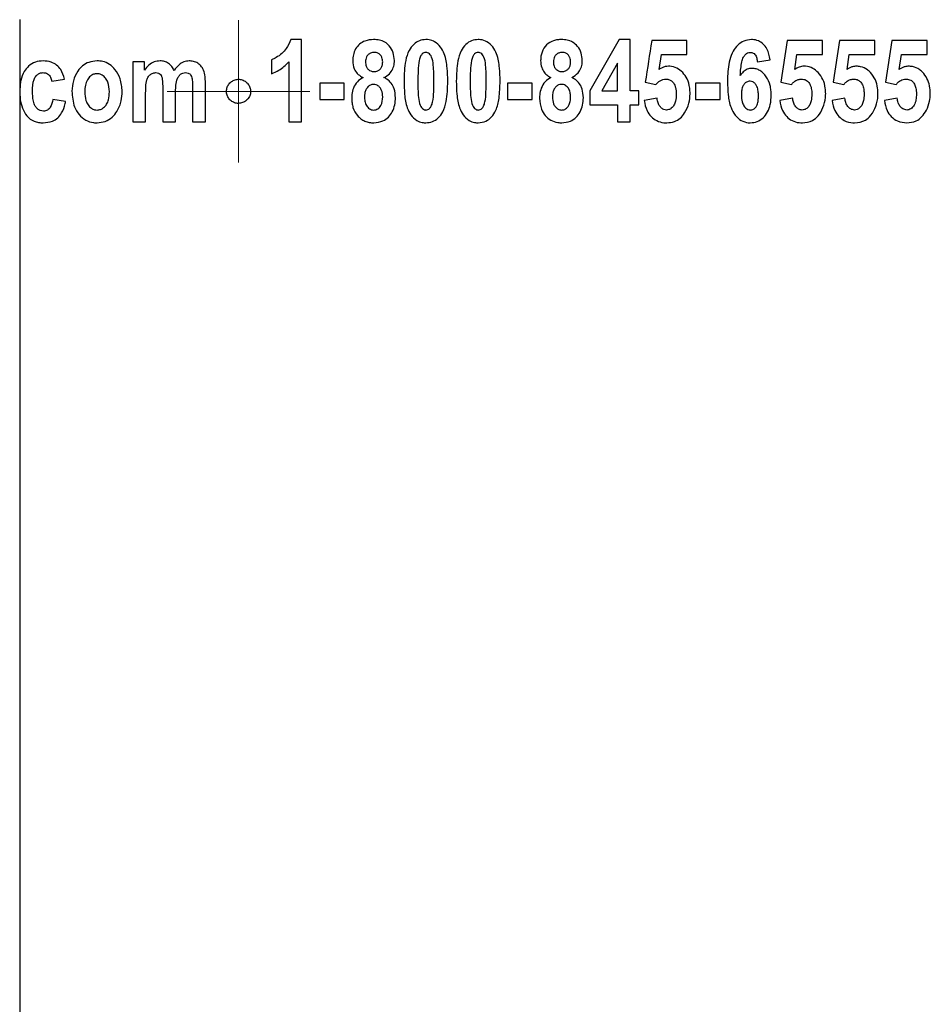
# Model space of a CAD drawing. Header units: millimetres. Extents: x 51 to 2966, y 67 to 3970.
# Tile 8 of 85: x 651 to 690, y 1627 to 1669. Entities that reach past the tile are written whole.
import ezdxf

# ---------------------------------------------------------------- set-up
doc = ezdxf.new("R2010")
doc.units = ezdxf.units.MM

# ---------------------------------------------------------------- blocks, each defined once
blk = doc.blocks.new('SW_CENTERMARKSYMBOL_0')
at = {"color": 0, "linetype": 'Continuous', "lineweight": 18}
for p, q in [((0, 2.5), (0, 3.008)), ((0, 0), (0, 2.5)), ((-2.5, 0), (-3.008, 0)), ((0, 0), (-2.5, 0)), ((0, 0), (0, -2.5)), ((0, 0), (2.5, 0)), ((2.5, 0), (3.008, 0)), ((0, -2.5), (0, -3.008))]:
    blk.add_line(p, q, dxfattribs=at)

msp = doc.modelspace()

# ---------------------------------------------------------------- linework, layer by layer
at = {"color": 7, "linetype": 'Continuous', "lineweight": 25}
for p, q in [((651.303, 1666.183), (651.303, 1668.903)), ((663.168, 1668.051), (662.724, 1668.051)), ((663.168, 1664.584), (663.168, 1668.051)), ((676.567, 1668.051), (675.326, 1665.888)), ((677.037, 1668.051), (676.567, 1668.051)), ((677.037, 1665.89), (677.037, 1668.051)), ((679.424, 1668.006), (677.938, 1668.006)), ((679.424, 1667.421), (679.424, 1668.006)), ((683.657, 1668.006), (683.386, 1666.25)), ((685.143, 1668.006), (683.657, 1668.006)), ((685.143, 1667.421), (685.143, 1668.006)), ((685.863, 1668.006), (685.593, 1666.25)), ((687.349, 1668.006), (685.863, 1668.006)), ((687.349, 1667.421), (687.349, 1668.006)), ((688.069, 1668.006), (687.799, 1666.25)), ((689.555, 1668.006), (688.069, 1668.006)), ((689.555, 1667.421), (689.555, 1668.006)), ((656.549, 1667.105), (656.054, 1667.105)), ((656.054, 1667.105), (656.054, 1664.584)), ((656.549, 1666.761), (656.549, 1667.105)), ((661.908, 1667.196), (661.908, 1666.61)), ((662.628, 1667.105), (662.628, 1664.584)), ((678.252, 1666.795), (678.348, 1667.421)), ((678.348, 1667.421), (679.424, 1667.421)), ((682.396, 1667.105), (682.936, 1667.196)), ((683.97, 1666.795), (684.067, 1667.421)), ((684.067, 1667.421), (685.143, 1667.421)), ((686.177, 1666.795), (686.273, 1667.421)), ((686.273, 1667.421), (687.349, 1667.421)), ((688.383, 1666.795), (688.48, 1667.421)), ((688.48, 1667.421), (689.555, 1667.421)), ((676.497, 1667.054), (675.841, 1665.89)), ((676.497, 1665.89), (676.497, 1667.054)), ((652.632, 1666.295), (653.172, 1666.385)), ((651.303, 1666.183), (651.281, 1665.838)), ((651.303, 1665.528), (651.303, 1666.183)), ((657.315, 1665.968), (657.315, 1664.584)), ((658.575, 1666.028), (658.575, 1664.584)), ((659.116, 1664.584), (659.116, 1666.189)), ((664.97, 1666.205), (663.934, 1666.205)), ((663.934, 1666.205), (663.934, 1665.529)), ((664.97, 1665.529), (664.97, 1666.205)), ((671.859, 1666.205), (671.859, 1665.529)), ((672.895, 1666.205), (671.859, 1666.205)), ((672.895, 1665.529), (672.895, 1666.205)), ((675.326, 1665.888), (675.326, 1665.304)), ((675.841, 1665.89), (676.497, 1665.89)), ((677.398, 1665.89), (677.037, 1665.89)), ((677.398, 1665.304), (677.398, 1665.89)), ((677.668, 1666.25), (678.117, 1666.16)), ((679.784, 1666.205), (679.784, 1665.529)), ((680.82, 1665.529), (680.82, 1666.205)), ((683.386, 1666.25), (683.835, 1666.16)), ((685.593, 1666.25), (686.042, 1666.16)), ((687.799, 1666.25), (688.248, 1666.16)), ((651.281, 1665.838), (651.303, 1665.528)), ((651.303, 1567.09), (651.303, 1665.528)), ((653.217, 1665.439), (652.677, 1665.529)), ((656.594, 1664.584), (656.594, 1665.811)), ((657.855, 1664.584), (657.855, 1665.797)), ((663.934, 1665.529), (664.97, 1665.529)), ((671.859, 1665.529), (672.895, 1665.529)), ((678.163, 1665.575), (677.623, 1665.484)), ((679.784, 1665.529), (680.82, 1665.529)), ((683.882, 1665.575), (683.341, 1665.484)), ((686.088, 1665.575), (685.548, 1665.484)), ((688.295, 1665.575), (687.754, 1665.484)), ((675.326, 1665.304), (676.497, 1665.304)), ((676.497, 1665.304), (676.497, 1664.584)), ((677.037, 1665.304), (677.398, 1665.304)), ((677.037, 1664.584), (677.037, 1665.304)), ((656.054, 1664.584), (656.594, 1664.584)), ((657.315, 1664.584), (657.855, 1664.584)), ((658.575, 1664.584), (659.116, 1664.584)), ((662.628, 1664.584), (663.168, 1664.584)), ((676.497, 1664.584), (677.037, 1664.584))]:
    msp.add_line(p, q, dxfattribs=at)
for points, knots in [([(662.724, 1668.051), (662.666, 1667.921), (662.528, 1667.614), (662.208, 1667.339), (661.972, 1667.226), (661.908, 1667.196)], [0, 0, 0, 0, 0.347794, 0.822511, 1, 1, 1, 1]), ([(666.21, 1668.051), (666.085, 1668.042), (665.874, 1668.025), (665.609, 1667.868), (665.436, 1667.662), (665.343, 1667.414), (665.334, 1667.243), (665.33, 1667.162)], [0, 0, 0, 0, 0.268767, 0.455634, 0.64271, 0.829265, 1, 1, 1, 1]), ([(667.086, 1667.166), (667.076, 1667.279), (667.057, 1667.505), (666.899, 1667.776), (666.691, 1667.953), (666.458, 1668.039), (666.294, 1668.047), (666.21, 1668.051)], [0, 0, 0, 0, 0.234703, 0.471369, 0.644086, 0.816499, 1, 1, 1, 1]), ([(668.413, 1668.051), (668.32, 1668.042), (668.134, 1668.025), (667.881, 1667.853), (667.666, 1667.565), (667.51, 1667.029), (667.499, 1666.59), (667.491, 1666.301)], [0, 0, 0, 0, 0.13003, 0.261398, 0.409666, 0.611773, 1, 1, 1, 1]), ([(669.337, 1666.294), (669.333, 1666.479), (669.324, 1666.867), (669.242, 1667.369), (669.043, 1667.749), (668.816, 1667.958), (668.588, 1668.043), (668.46, 1668.049), (668.413, 1668.051)], [0, 0, 0, 0, 0.247052, 0.518387, 0.668626, 0.819529, 0.934685, 1, 1, 1, 1]), ([(670.619, 1668.051), (670.525, 1668.042), (670.336, 1668.024), (670.081, 1667.848), (669.867, 1667.554), (669.716, 1667.02), (669.705, 1666.584), (669.698, 1666.301)], [0, 0, 0, 0, 0.1332857, 0.2679684, 0.4166237, 0.620475, 1, 1, 1, 1]), ([(671.544, 1666.294), (671.54, 1666.479), (671.531, 1666.868), (671.448, 1667.37), (671.249, 1667.75), (671.01, 1667.97), (670.779, 1668.045), (670.651, 1668.05), (670.619, 1668.051)], [0, 0, 0, 0, 0.245877, 0.516348, 0.666895, 0.818046, 0.955543, 1, 1, 1, 1]), ([(674.135, 1668.051), (674.079, 1668.05), (674.023, 1668.048), (673.912, 1668.032), (673.857, 1668.02), (673.695, 1667.965), (673.593, 1667.906), (673.423, 1667.742), (673.354, 1667.638), (673.293, 1667.467), (673.278, 1667.406), (673.259, 1667.285), (673.256, 1667.223), (673.255, 1667.162)], [0, 0, 0, 0, 0.125, 0.125, 0.25, 0.25, 0.5, 0.5, 0.75, 0.75, 0.875, 0.875, 1, 1, 1, 1]), ([(675.011, 1667.166), (675.002, 1667.274), (674.984, 1667.491), (674.832, 1667.767), (674.619, 1667.954), (674.377, 1668.04), (674.215, 1668.047), (674.135, 1668.051)], [0, 0, 0, 0, 0.218083, 0.437595, 0.638688, 0.822092, 1, 1, 1, 1]), ([(682.149, 1668.051), (682.039, 1668.04), (681.832, 1668.02), (681.56, 1667.829), (681.349, 1667.557), (681.175, 1667.073), (681.138, 1666.628), (681.135, 1666.317), (681.135, 1666.275)], [0, 0, 0, 0, 0.162713, 0.30811, 0.453003, 0.613684, 0.94785, 1, 1, 1, 1]), ([(682.936, 1667.196), (682.904, 1667.357), (682.853, 1667.613), (682.651, 1667.876), (682.435, 1668.014), (682.259, 1668.048), (682.161, 1668.051), (682.149, 1668.051)], [0, 0, 0, 0, 0.346732, 0.54836, 0.749679, 0.968637, 1, 1, 1, 1]), ([(666.235, 1667.511), (666.183, 1667.506), (666.091, 1667.497), (665.981, 1667.421), (665.91, 1667.327), (665.875, 1667.218), (665.872, 1667.145), (665.87, 1667.109)], [0, 0, 0, 0, 0.262315, 0.453823, 0.645561, 0.828087, 1, 1, 1, 1]), ([(666.591, 1667.109), (666.586, 1667.17), (666.579, 1667.272), (666.508, 1667.394), (666.42, 1667.469), (666.324, 1667.507), (666.261, 1667.51), (666.235, 1667.511)], [0, 0, 0, 0, 0.296214, 0.488768, 0.68143, 0.870625, 1, 1, 1, 1]), ([(668.414, 1667.511), (668.387, 1667.508), (668.331, 1667.501), (668.25, 1667.442), (668.176, 1667.333), (668.103, 1667.092), (668.082, 1666.735), (668.078, 1666.441), (668.077, 1666.294)], [0, 0, 0, 0, 0.063089, 0.126856, 0.219765, 0.353017, 0.67445, 1, 1, 1, 1]), ([(668.752, 1666.294), (668.751, 1666.408), (668.75, 1666.636), (668.73, 1666.977), (668.696, 1667.247), (668.605, 1667.41), (668.535, 1667.481), (668.465, 1667.508), (668.427, 1667.51), (668.414, 1667.511)], [0, 0, 0, 0, 0.249858, 0.499823, 0.751337, 0.831934, 0.913141, 0.970665, 1, 1, 1, 1]), ([(670.621, 1667.511), (670.593, 1667.508), (670.537, 1667.501), (670.455, 1667.44), (670.38, 1667.329), (670.309, 1667.087), (670.288, 1666.733), (670.285, 1666.441), (670.283, 1666.294)], [0, 0, 0, 0, 0.064796, 0.130297, 0.224972, 0.357971, 0.676949, 1, 1, 1, 1]), ([(670.958, 1666.294), (670.958, 1666.408), (670.956, 1666.636), (670.937, 1666.977), (670.902, 1667.247), (670.811, 1667.411), (670.74, 1667.482), (670.67, 1667.508), (670.633, 1667.51), (670.621, 1667.511)], [0, 0, 0, 0, 0.249202, 0.498491, 0.749377, 0.830901, 0.913035, 0.97214, 1, 1, 1, 1]), ([(674.16, 1667.511), (674.111, 1667.506), (674.023, 1667.499), (673.913, 1667.427), (673.839, 1667.334), (673.8, 1667.222), (673.797, 1667.146), (673.795, 1667.109)], [0, 0, 0, 0, 0.25489, 0.449395, 0.644278, 0.823775, 1, 1, 1, 1]), ([(674.516, 1667.109), (674.511, 1667.171), (674.504, 1667.272), (674.434, 1667.393), (674.346, 1667.468), (674.251, 1667.506), (674.187, 1667.509), (674.16, 1667.511)], [0, 0, 0, 0, 0.287968, 0.4776, 0.667044, 0.860828, 1, 1, 1, 1]), ([(681.675, 1666.541), (681.681, 1666.638), (681.693, 1666.831), (681.732, 1667.09), (681.795, 1667.298), (681.886, 1667.422), (681.983, 1667.493), (682.056, 1667.51), (682.094, 1667.511), (682.099, 1667.511)], [0, 0, 0, 0, 0.241395, 0.483162, 0.65455, 0.781873, 0.883946, 0.985979, 1, 1, 1, 1]), ([(682.099, 1667.511), (682.141, 1667.506), (682.212, 1667.499), (682.293, 1667.43), (682.354, 1667.33), (682.384, 1667.216), (682.393, 1667.132), (682.396, 1667.105)], [0, 0, 0, 0, 0.249861, 0.416331, 0.582026, 0.865722, 1, 1, 1, 1]), ([(652.266, 1667.151), (652.155, 1667.141), (651.933, 1667.123), (651.656, 1666.948), (651.438, 1666.68), (651.341, 1666.411), (651.311, 1666.23), (651.303, 1666.183)], [0, 0, 0, 0, 0.219321, 0.440953, 0.631759, 0.905294, 1, 1, 1, 1]), ([(653.172, 1666.385), (653.13, 1666.523), (653.062, 1666.745), (652.849, 1666.988), (652.587, 1667.128), (652.383, 1667.142), (652.266, 1667.151)], [0, 0, 0, 0, 0.330497, 0.530644, 0.731233, 1, 1, 1, 1]), ([(654.544, 1667.151), (654.426, 1667.139), (654.207, 1667.119), (653.924, 1666.955), (653.689, 1666.69), (653.519, 1666.321), (653.497, 1666.025), (653.487, 1665.88)], [0, 0, 0, 0, 0.191827, 0.355112, 0.518263, 0.764343, 1, 1, 1, 1]), ([(655.604, 1665.859), (655.588, 1666.042), (655.558, 1666.375), (655.343, 1666.767), (655.084, 1667.02), (654.81, 1667.136), (654.625, 1667.146), (654.544, 1667.151)], [0, 0, 0, 0, 0.292886, 0.534236, 0.701864, 0.870011, 1, 1, 1, 1]), ([(657.202, 1667.151), (657.117, 1667.142), (656.945, 1667.124), (656.714, 1666.978), (656.605, 1666.835), (656.549, 1666.761)], [0, 0, 0, 0, 0.323871, 0.649537, 1, 1, 1, 1]), ([(657.793, 1666.749), (657.765, 1666.806), (657.735, 1666.862), (657.659, 1666.962), (657.613, 1667.008), (657.51, 1667.081), (657.451, 1667.109), (657.33, 1667.143), (657.266, 1667.148), (657.202, 1667.151)], [0, 0, 0, 0, 0.25, 0.25, 0.5, 0.5, 0.75, 0.75, 1, 1, 1, 1]), ([(658.431, 1667.151), (658.353, 1667.142), (658.198, 1667.125), (657.971, 1666.979), (657.858, 1666.833), (657.793, 1666.749)], [0, 0, 0, 0, 0.297626, 0.596494, 1, 1, 1, 1]), ([(659.116, 1666.189), (659.113, 1666.316), (659.109, 1666.529), (659.031, 1666.806), (658.893, 1666.993), (658.715, 1667.109), (658.552, 1667.147), (658.459, 1667.15), (658.431, 1667.151)], [0, 0, 0, 0, 0.283339, 0.471277, 0.631146, 0.791483, 0.938655, 1, 1, 1, 1]), ([(661.908, 1666.61), (662.01, 1666.656), (662.194, 1666.738), (662.434, 1666.911), (662.563, 1667.04), (662.628, 1667.105)], [0, 0, 0, 0, 0.381544, 0.687737, 1, 1, 1, 1]), ([(665.33, 1667.162), (665.34, 1667.043), (665.357, 1666.844), (665.513, 1666.612), (665.655, 1666.504), (665.743, 1666.459), (665.763, 1666.448)], [0, 0, 0, 0, 0.393511, 0.658149, 0.921867, 1, 1, 1, 1]), ([(665.87, 1667.109), (665.874, 1667.048), (665.88, 1666.947), (665.948, 1666.823), (666.035, 1666.746), (666.133, 1666.705), (666.2, 1666.702), (666.228, 1666.7)], [0, 0, 0, 0, 0.293074, 0.481056, 0.669094, 0.860757, 1, 1, 1, 1]), ([(666.228, 1666.7), (666.28, 1666.705), (666.372, 1666.714), (666.482, 1666.79), (666.557, 1666.892), (666.587, 1667.006), (666.59, 1667.081), (666.591, 1667.109)], [0, 0, 0, 0, 0.260597, 0.449535, 0.638717, 0.865928, 1, 1, 1, 1]), ([(666.647, 1666.448), (666.728, 1666.497), (666.878, 1666.587), (667.025, 1666.806), (667.081, 1667.004), (667.085, 1667.126), (667.086, 1667.166)], [0, 0, 0, 0, 0.321233, 0.593511, 0.866089, 1, 1, 1, 1]), ([(673.255, 1667.162), (673.262, 1667.062), (673.275, 1666.886), (673.395, 1666.666), (673.537, 1666.529), (673.644, 1666.472), (673.688, 1666.448)], [0, 0, 0, 0, 0.324487, 0.573543, 0.82186, 1, 1, 1, 1]), ([(673.795, 1667.109), (673.799, 1667.047), (673.806, 1666.946), (673.872, 1666.823), (673.958, 1666.747), (674.056, 1666.705), (674.123, 1666.702), (674.153, 1666.7)], [0, 0, 0, 0, 0.285094, 0.469641, 0.653962, 0.84909, 1, 1, 1, 1]), ([(674.153, 1666.7), (674.202, 1666.705), (674.29, 1666.713), (674.401, 1666.785), (674.478, 1666.885), (674.512, 1667.001), (674.515, 1667.077), (674.516, 1667.109)], [0, 0, 0, 0, 0.253039, 0.447265, 0.642102, 0.85237, 1, 1, 1, 1]), ([(674.572, 1666.448), (674.665, 1666.506), (674.822, 1666.603), (674.964, 1666.839), (675.007, 1667.026), (675.01, 1667.136), (675.011, 1667.166)], [0, 0, 0, 0, 0.378846, 0.639494, 0.900296, 1, 1, 1, 1]), ([(678.646, 1666.925), (678.599, 1666.922), (678.508, 1666.916), (678.374, 1666.869), (678.293, 1666.819), (678.252, 1666.795)], [0, 0, 0, 0, 0.338945, 0.66461, 1, 1, 1, 1]), ([(679.247, 1666.659), (679.169, 1666.729), (679.008, 1666.872), (678.784, 1666.922), (678.663, 1666.925), (678.646, 1666.925)], [0, 0, 0, 0, 0.449078, 0.9231, 1, 1, 1, 1]), ([(682.169, 1666.835), (682.102, 1666.829), (681.969, 1666.816), (681.797, 1666.701), (681.714, 1666.591), (681.675, 1666.541)], [0, 0, 0, 0, 0.351977, 0.703082, 1, 1, 1, 1]), ([(682.981, 1665.705), (682.98, 1665.775), (682.978, 1665.845), (682.962, 1665.983), (682.95, 1666.051), (682.9, 1666.253), (682.845, 1666.377), (682.733, 1666.536), (682.692, 1666.585), (682.603, 1666.672), (682.555, 1666.711), (682.452, 1666.772), (682.398, 1666.796), (682.285, 1666.829), (682.227, 1666.833), (682.169, 1666.835)], [0, 0, 0, 0, 0.125, 0.125, 0.25, 0.25, 0.5, 0.5, 0.625, 0.625, 0.75, 0.75, 0.875, 0.875, 1, 1, 1, 1]), ([(684.364, 1666.925), (684.33, 1666.924), (684.296, 1666.922), (684.229, 1666.911), (684.195, 1666.902), (684.096, 1666.868), (684.032, 1666.833), (683.97, 1666.795)], [0, 0, 0, 0, 0.25, 0.25, 0.5, 0.5, 1, 1, 1, 1]), ([(684.966, 1666.659), (684.892, 1666.725), (684.733, 1666.869), (684.512, 1666.922), (684.385, 1666.925), (684.364, 1666.925)], [0, 0, 0, 0, 0.416423, 0.906858, 1, 1, 1, 1]), ([(686.571, 1666.925), (686.517, 1666.921), (686.423, 1666.914), (686.291, 1666.864), (686.215, 1666.818), (686.177, 1666.795)], [0, 0, 0, 0, 0.3923, 0.693105, 1, 1, 1, 1]), ([(687.172, 1666.659), (687.13, 1666.7), (687.004, 1666.822), (686.793, 1666.912), (686.629, 1666.922), (686.571, 1666.925)], [0, 0, 0, 0, 0.246509, 0.7301711, 1, 1, 1, 1]), ([(688.777, 1666.925), (688.725, 1666.921), (688.632, 1666.914), (688.5, 1666.865), (688.422, 1666.818), (688.383, 1666.795)], [0, 0, 0, 0, 0.38243, 0.688222, 1, 1, 1, 1]), ([(689.379, 1666.659), (689.335, 1666.702), (689.203, 1666.827), (688.992, 1666.914), (688.831, 1666.922), (688.777, 1666.925)], [0, 0, 0, 0, 0.25249, 0.752652, 1, 1, 1, 1]), ([(651.821, 1665.881), (651.824, 1666.05), (651.829, 1666.274), (651.957, 1666.512), (652.065, 1666.61), (652.173, 1666.651), (652.241, 1666.654), (652.264, 1666.655)], [0, 0, 0, 0, 0.497851, 0.662019, 0.796289, 0.931368, 1, 1, 1, 1]), ([(652.264, 1666.655), (652.314, 1666.651), (652.399, 1666.645), (652.503, 1666.581), (652.581, 1666.482), (652.616, 1666.38), (652.629, 1666.31), (652.632, 1666.295)], [0, 0, 0, 0, 0.262484, 0.443466, 0.624239, 0.916846, 1, 1, 1, 1]), ([(654.543, 1666.61), (654.493, 1666.605), (654.393, 1666.596), (654.248, 1666.503), (654.119, 1666.349), (654.038, 1666.114), (654.031, 1665.939), (654.028, 1665.845)], [0, 0, 0, 0, 0.14489, 0.290478, 0.488765, 0.724946, 1, 1, 1, 1]), ([(655.063, 1665.85), (655.056, 1665.988), (655.045, 1666.192), (654.914, 1666.427), (654.785, 1666.547), (654.652, 1666.604), (654.575, 1666.608), (654.543, 1666.61)], [0, 0, 0, 0, 0.399217, 0.586658, 0.774511, 0.90766, 1, 1, 1, 1]), ([(656.594, 1665.811), (656.595, 1665.9), (656.598, 1666.081), (656.621, 1666.314), (656.702, 1666.492), (656.806, 1666.595), (656.92, 1666.649), (656.992, 1666.653), (657.021, 1666.655)], [0, 0, 0, 0, 0.252275, 0.513118, 0.653258, 0.794452, 0.918476, 1, 1, 1, 1]), ([(657.021, 1666.655), (657.061, 1666.652), (657.126, 1666.648), (657.203, 1666.601), (657.245, 1666.55), (657.261, 1666.513), (657.268, 1666.498)], [0, 0, 0, 0, 0.379703, 0.611132, 0.842946, 1, 1, 1, 1]), ([(657.268, 1666.498), (657.279, 1666.455), (657.3, 1666.368), (657.312, 1666.19), (657.314, 1666.056), (657.315, 1665.968)], [0, 0, 0, 0, 0.251529, 0.501937, 1, 1, 1, 1]), ([(657.855, 1665.797), (657.857, 1665.886), (657.86, 1666.066), (657.89, 1666.301), (657.961, 1666.483), (658.056, 1666.586), (658.164, 1666.646), (658.238, 1666.652), (658.276, 1666.655)], [0, 0, 0, 0, 0.251232, 0.506431, 0.661174, 0.790885, 0.894565, 1, 1, 1, 1]), ([(658.276, 1666.655), (658.313, 1666.653), (658.377, 1666.648), (658.454, 1666.602), (658.512, 1666.534), (658.553, 1666.408), (658.572, 1666.234), (658.574, 1666.097), (658.575, 1666.028)], [0, 0, 0, 0, 0.141881, 0.239939, 0.337881, 0.477175, 0.736253, 1, 1, 1, 1]), ([(661.02, 1665.867), (661.014, 1665.924), (661.003, 1666.037), (660.917, 1666.188), (660.79, 1666.304), (660.629, 1666.372), (660.454, 1666.382), (660.284, 1666.333), (660.142, 1666.23), (660.043, 1666.086), (659.997, 1665.919), (660.008, 1665.748), (660.075, 1665.59), (660.19, 1665.462), (660.342, 1665.378), (660.515, 1665.349), (660.688, 1665.38), (660.841, 1665.468), (660.955, 1665.6), (661.012, 1665.742), (661.018, 1665.833), (661.02, 1665.867)], [0, 0, 0, 0, 0.052958, 0.1059, 0.159391, 0.213715, 0.26857, 0.323407, 0.377713, 0.431254, 0.484143, 0.53674, 0.589486, 0.642749, 0.696711, 0.751286, 0.806136, 0.860759, 0.914711, 0.967839, 1, 1, 1, 1]), ([(665.763, 1666.448), (665.678, 1666.394), (665.506, 1666.286), (665.35, 1666.022), (665.291, 1665.777), (665.286, 1665.632), (665.285, 1665.579)], [0, 0, 0, 0, 0.291119, 0.58474, 0.849215, 1, 1, 1, 1]), ([(667.131, 1665.6), (667.122, 1665.729), (667.108, 1665.947), (666.964, 1666.218), (666.801, 1666.367), (666.687, 1666.427), (666.647, 1666.448)], [0, 0, 0, 0, 0.366062, 0.616633, 0.867321, 1, 1, 1, 1]), ([(667.491, 1666.301), (667.495, 1666.115), (667.503, 1665.734), (667.582, 1665.24), (667.77, 1664.857), (667.997, 1664.64), (668.23, 1664.548), (668.363, 1664.542), (668.416, 1664.539)], [0, 0, 0, 0, 0.247587, 0.50659, 0.659748, 0.81357, 0.926935, 1, 1, 1, 1]), ([(668.077, 1666.294), (668.077, 1666.18), (668.078, 1665.952), (668.099, 1665.613), (668.133, 1665.343), (668.225, 1665.181), (668.294, 1665.11), (668.364, 1665.082), (668.401, 1665.08), (668.414, 1665.079)], [0, 0, 0, 0, 0.249745, 0.499608, 0.751055, 0.831952, 0.913798, 0.968898, 1, 1, 1, 1]), ([(668.414, 1665.079), (668.442, 1665.082), (668.498, 1665.089), (668.579, 1665.147), (668.653, 1665.256), (668.726, 1665.496), (668.746, 1665.853), (668.75, 1666.146), (668.752, 1666.294)], [0, 0, 0, 0, 0.063643, 0.127859, 0.219042, 0.353656, 0.674689, 1, 1, 1, 1]), ([(668.416, 1664.539), (668.509, 1664.548), (668.696, 1664.566), (668.95, 1664.739), (669.164, 1665.028), (669.319, 1665.565), (669.33, 1666.005), (669.337, 1666.294)], [0, 0, 0, 0, 0.13055, 0.262416, 0.411108, 0.613179, 1, 1, 1, 1]), ([(669.698, 1666.301), (669.702, 1666.115), (669.71, 1665.735), (669.789, 1665.24), (669.976, 1664.858), (670.203, 1664.64), (670.436, 1664.548), (670.57, 1664.542), (670.622, 1664.539)], [0, 0, 0, 0, 0.246397, 0.503912, 0.656943, 0.810566, 0.926191, 1, 1, 1, 1]), ([(670.283, 1666.294), (670.284, 1666.18), (670.285, 1665.952), (670.306, 1665.613), (670.34, 1665.343), (670.432, 1665.18), (670.501, 1665.109), (670.571, 1665.082), (670.608, 1665.08), (670.621, 1665.079)], [0, 0, 0, 0, 0.2491, 0.498303, 0.749131, 0.830924, 0.913676, 0.970253, 1, 1, 1, 1]), ([(670.621, 1665.079), (670.649, 1665.082), (670.705, 1665.089), (670.787, 1665.149), (670.861, 1665.259), (670.932, 1665.499), (670.953, 1665.854), (670.957, 1666.146), (670.958, 1666.294)], [0, 0, 0, 0, 0.0652836, 0.1311462, 0.2230956, 0.3567331, 0.6762155, 1, 1, 1, 1]), ([(670.622, 1664.539), (670.734, 1664.552), (670.941, 1664.576), (671.2, 1664.785), (671.411, 1665.113), (671.527, 1665.64), (671.538, 1666.054), (671.544, 1666.294)], [0, 0, 0, 0, 0.157163, 0.29226, 0.445503, 0.679126, 1, 1, 1, 1]), ([(673.688, 1666.448), (673.602, 1666.394), (673.429, 1666.285), (673.272, 1666.015), (673.215, 1665.77), (673.211, 1665.628), (673.21, 1665.579)], [0, 0, 0, 0, 0.299636, 0.602434, 0.86066, 1, 1, 1, 1]), ([(675.056, 1665.6), (675.048, 1665.724), (675.034, 1665.935), (674.902, 1666.198), (674.742, 1666.357), (674.622, 1666.422), (674.572, 1666.448)], [0, 0, 0, 0, 0.342888, 0.585392, 0.827956, 1, 1, 1, 1]), ([(678.117, 1666.16), (678.172, 1666.217), (678.26, 1666.306), (678.413, 1666.374), (678.499, 1666.381), (678.544, 1666.385)], [0, 0, 0, 0, 0.458437, 0.721079, 1, 1, 1, 1]), ([(678.544, 1666.385), (678.593, 1666.38), (678.688, 1666.371), (678.809, 1666.289), (678.899, 1666.172), (678.964, 1665.989), (678.97, 1665.844), (678.974, 1665.752)], [0, 0, 0, 0, 0.18686, 0.356015, 0.524728, 0.698364, 1, 1, 1, 1]), ([(679.559, 1665.765), (679.556, 1665.846), (679.547, 1666.062), (679.458, 1666.387), (679.314, 1666.573), (679.247, 1666.659)], [0, 0, 0, 0, 0.244334, 0.651356, 1, 1, 1, 1]), ([(681.135, 1666.275), (681.139, 1666.09), (681.149, 1665.72), (681.244, 1665.226), (681.448, 1664.852), (681.703, 1664.618), (681.937, 1664.544), (682.067, 1664.54), (682.094, 1664.539)], [0, 0, 0, 0, 0.235929, 0.473367, 0.636883, 0.800502, 0.957934, 1, 1, 1, 1]), ([(682.078, 1666.295), (682.032, 1666.289), (681.942, 1666.276), (681.836, 1666.18), (681.758, 1666.044), (681.725, 1665.886), (681.722, 1665.774), (681.72, 1665.726)], [0, 0, 0, 0, 0.210055, 0.403508, 0.575158, 0.820745, 1, 1, 1, 1]), ([(682.441, 1665.67), (682.439, 1665.738), (682.435, 1665.875), (682.394, 1666.057), (682.311, 1666.19), (682.212, 1666.273), (682.128, 1666.292), (682.084, 1666.295), (682.078, 1666.295)], [0, 0, 0, 0, 0.237818, 0.477204, 0.645784, 0.814521, 0.977197, 1, 1, 1, 1]), ([(683.835, 1666.16), (683.867, 1666.194), (683.949, 1666.283), (684.097, 1666.37), (684.213, 1666.381), (684.262, 1666.385)], [0, 0, 0, 0, 0.260925, 0.68634, 1, 1, 1, 1]), ([(684.262, 1666.385), (684.321, 1666.378), (684.434, 1666.365), (684.569, 1666.251), (684.658, 1666.084), (684.688, 1665.911), (684.691, 1665.795), (684.692, 1665.752)], [0, 0, 0, 0, 0.230067, 0.446406, 0.630165, 0.863736, 1, 1, 1, 1]), ([(685.278, 1665.765), (685.274, 1665.846), (685.266, 1666.054), (685.178, 1666.382), (685.037, 1666.566), (684.966, 1666.659)], [0, 0, 0, 0, 0.240048, 0.615191, 1, 1, 1, 1]), ([(686.042, 1666.16), (686.074, 1666.195), (686.158, 1666.286), (686.307, 1666.371), (686.422, 1666.381), (686.469, 1666.385)], [0, 0, 0, 0, 0.264114, 0.697293, 1, 1, 1, 1]), ([(686.469, 1666.385), (686.53, 1666.378), (686.637, 1666.365), (686.768, 1666.256), (686.857, 1666.105), (686.894, 1665.927), (686.897, 1665.805), (686.899, 1665.752)], [0, 0, 0, 0, 0.246489, 0.433009, 0.620419, 0.834403, 1, 1, 1, 1]), ([(687.484, 1665.765), (687.481, 1665.846), (687.473, 1666.05), (687.385, 1666.38), (687.246, 1666.563), (687.172, 1666.659)], [0, 0, 0, 0, 0.237805, 0.598238, 1, 1, 1, 1]), ([(688.248, 1666.16), (688.281, 1666.195), (688.369, 1666.29), (688.518, 1666.372), (688.631, 1666.381), (688.675, 1666.385)], [0, 0, 0, 0, 0.268074, 0.711802, 1, 1, 1, 1]), ([(688.675, 1666.385), (688.74, 1666.377), (688.85, 1666.363), (688.983, 1666.247), (689.068, 1666.091), (689.101, 1665.915), (689.104, 1665.799), (689.105, 1665.752)], [0, 0, 0, 0, 0.266584, 0.45545, 0.645573, 0.857511, 1, 1, 1, 1]), ([(689.69, 1665.765), (689.687, 1665.846), (689.68, 1666.046), (689.596, 1666.352), (689.472, 1666.553), (689.392, 1666.645), (689.379, 1666.659)], [0, 0, 0, 0, 0.23487, 0.578724, 0.931979, 1, 1, 1, 1]), ([(652.278, 1665.034), (652.233, 1665.038), (652.143, 1665.046), (652.021, 1665.123), (651.914, 1665.258), (651.83, 1665.519), (651.825, 1665.737), (651.821, 1665.881)], [0, 0, 0, 0, 0.123518, 0.248306, 0.391416, 0.597883, 1, 1, 1, 1]), ([(653.487, 1665.88), (653.502, 1665.65), (653.524, 1665.295), (653.768, 1664.879), (654.048, 1664.641), (654.33, 1664.547), (654.496, 1664.541), (654.547, 1664.539)], [0, 0, 0, 0, 0.355101, 0.54699, 0.739291, 0.920218, 1, 1, 1, 1]), ([(654.028, 1665.845), (654.033, 1665.72), (654.042, 1665.528), (654.154, 1665.29), (654.285, 1665.157), (654.426, 1665.088), (654.512, 1665.082), (654.55, 1665.079)], [0, 0, 0, 0, 0.357794, 0.553769, 0.750703, 0.889929, 1, 1, 1, 1]), ([(654.547, 1664.539), (654.662, 1664.551), (654.893, 1664.574), (655.186, 1664.76), (655.425, 1665.06), (655.58, 1665.436), (655.596, 1665.728), (655.604, 1665.859)], [0, 0, 0, 0, 0.182794, 0.367042, 0.534988, 0.791358, 1, 1, 1, 1]), ([(654.55, 1665.079), (654.6, 1665.084), (654.698, 1665.093), (654.84, 1665.183), (654.958, 1665.322), (655.049, 1665.554), (655.058, 1665.734), (655.063, 1665.85)], [0, 0, 0, 0, 0.142756, 0.28621, 0.475766, 0.665906, 1, 1, 1, 1]), ([(666.206, 1666.16), (666.16, 1666.155), (666.069, 1666.144), (665.955, 1666.052), (665.873, 1665.929), (665.83, 1665.786), (665.827, 1665.689), (665.825, 1665.643)], [0, 0, 0, 0, 0.197635, 0.38908, 0.59823, 0.810897, 1, 1, 1, 1]), ([(666.591, 1665.639), (666.585, 1665.73), (666.575, 1665.871), (666.479, 1666.034), (666.377, 1666.122), (666.279, 1666.156), (666.225, 1666.159), (666.206, 1666.16)], [0, 0, 0, 0, 0.367716, 0.568, 0.768751, 0.92237, 1, 1, 1, 1]), ([(674.132, 1666.16), (674.088, 1666.155), (674.005, 1666.147), (673.899, 1666.07), (673.818, 1665.965), (673.759, 1665.82), (673.753, 1665.707), (673.75, 1665.643)], [0, 0, 0, 0, 0.192882, 0.368501, 0.542961, 0.744581, 1, 1, 1, 1]), ([(674.516, 1665.639), (674.514, 1665.702), (674.51, 1665.764), (674.482, 1665.885), (674.458, 1665.944), (674.39, 1666.044), (674.347, 1666.086), (674.271, 1666.131), (674.245, 1666.143), (674.189, 1666.157), (674.16, 1666.158), (674.132, 1666.16)], [0, 0, 0, 0, 0.25, 0.25, 0.5, 0.5, 0.75, 0.75, 0.875, 0.875, 1, 1, 1, 1]), ([(651.303, 1665.528), (651.322, 1665.402), (651.353, 1665.28), (651.447, 1665.045), (651.507, 1664.93), (651.668, 1664.733), (651.772, 1664.654), (651.951, 1664.582), (652.013, 1664.565), (652.139, 1664.543), (652.204, 1664.54), (652.268, 1664.539)], [0, 0, 0, 0, 0.25, 0.25, 0.5, 0.5, 0.75, 0.75, 0.875, 0.875, 1, 1, 1, 1]), ([(652.268, 1664.539), (652.402, 1664.55), (652.626, 1664.569), (652.893, 1664.739), (653.091, 1664.991), (653.177, 1665.242), (653.211, 1665.41), (653.217, 1665.439)], [0, 0, 0, 0, 0.276795, 0.459559, 0.641935, 0.937073, 1, 1, 1, 1]), ([(652.677, 1665.529), (652.657, 1665.414), (652.635, 1665.296), (652.542, 1665.145), (652.498, 1665.102), (652.421, 1665.061), (652.393, 1665.05), (652.336, 1665.037), (652.307, 1665.036), (652.278, 1665.034)], [0, 0, 0, 0, 0.5, 0.5, 0.75, 0.75, 0.875, 0.875, 1, 1, 1, 1]), ([(665.285, 1665.579), (665.286, 1665.512), (665.289, 1665.445), (665.307, 1665.315), (665.32, 1665.25), (665.378, 1665.06), (665.443, 1664.942), (665.574, 1664.793), (665.622, 1664.748), (665.727, 1664.671), (665.784, 1664.638), (665.902, 1664.586), (665.964, 1664.568), (666.091, 1664.544), (666.156, 1664.54), (666.221, 1664.539)], [0, 0, 0, 0, 0.125, 0.125, 0.25, 0.25, 0.5, 0.5, 0.625, 0.625, 0.75, 0.75, 0.875, 0.875, 1, 1, 1, 1]), ([(665.825, 1665.643), (665.827, 1665.579), (665.83, 1665.515), (665.855, 1665.39), (665.876, 1665.328), (665.941, 1665.218), (665.984, 1665.169), (666.062, 1665.116), (666.091, 1665.101), (666.15, 1665.084), (666.182, 1665.081), (666.213, 1665.079)], [0, 0, 0, 0, 0.25, 0.25, 0.5, 0.5, 0.75, 0.75, 0.875, 0.875, 1, 1, 1, 1]), ([(666.213, 1665.079), (666.244, 1665.081), (666.275, 1665.083), (666.333, 1665.1), (666.362, 1665.114), (666.44, 1665.164), (666.484, 1665.212), (666.576, 1665.38), (666.59, 1665.511), (666.591, 1665.639)], [0, 0, 0, 0, 0.125, 0.125, 0.25, 0.25, 0.5, 0.5, 1, 1, 1, 1]), ([(666.221, 1664.539), (666.352, 1664.554), (666.576, 1664.58), (666.843, 1664.77), (667.013, 1665.008), (667.115, 1665.294), (667.126, 1665.498), (667.131, 1665.6)], [0, 0, 0, 0, 0.2562097, 0.4353972, 0.6144085, 0.8083957, 1, 1, 1, 1]), ([(673.21, 1665.579), (673.223, 1665.418), (673.244, 1665.149), (673.44, 1664.835), (673.679, 1664.636), (673.929, 1664.548), (674.089, 1664.541), (674.146, 1664.539)], [0, 0, 0, 0, 0.289705, 0.484569, 0.678974, 0.885761, 1, 1, 1, 1]), ([(673.75, 1665.643), (673.757, 1665.538), (673.767, 1665.378), (673.874, 1665.203), (673.99, 1665.099), (674.088, 1665.086), (674.139, 1665.079)], [0, 0, 0, 0, 0.393969, 0.592886, 0.792037, 1, 1, 1, 1]), ([(674.139, 1665.079), (674.168, 1665.081), (674.198, 1665.083), (674.255, 1665.098), (674.283, 1665.111), (674.36, 1665.16), (674.404, 1665.207), (674.468, 1665.318), (674.487, 1665.38), (674.512, 1665.509), (674.515, 1665.574), (674.516, 1665.639)], [0, 0, 0, 0, 0.125, 0.125, 0.25, 0.25, 0.5, 0.5, 0.75, 0.75, 1, 1, 1, 1]), ([(674.146, 1664.539), (674.269, 1664.552), (674.485, 1664.575), (674.755, 1664.755), (674.932, 1664.995), (675.039, 1665.287), (675.05, 1665.494), (675.056, 1665.6)], [0, 0, 0, 0, 0.248691, 0.43355, 0.618611, 0.806727, 1, 1, 1, 1]), ([(677.623, 1665.484), (677.651, 1665.334), (677.699, 1665.077), (677.907, 1664.787), (678.154, 1664.611), (678.388, 1664.544), (678.532, 1664.54), (678.574, 1664.539)], [0, 0, 0, 0, 0.285313, 0.48784, 0.68973, 0.908737, 1, 1, 1, 1]), ([(678.563, 1665.079), (678.523, 1665.084), (678.437, 1665.094), (678.325, 1665.179), (678.23, 1665.301), (678.18, 1665.441), (678.168, 1665.536), (678.163, 1665.575)], [0, 0, 0, 0, 0.184701, 0.399159, 0.609938, 0.844521, 1, 1, 1, 1]), ([(678.974, 1665.752), (678.97, 1665.65), (678.964, 1665.487), (678.886, 1665.277), (678.782, 1665.154), (678.668, 1665.088), (678.596, 1665.082), (678.563, 1665.079)], [0, 0, 0, 0, 0.33271, 0.530656, 0.729939, 0.877727, 1, 1, 1, 1]), ([(678.574, 1664.539), (678.684, 1664.548), (678.884, 1664.564), (679.15, 1664.719), (679.364, 1664.988), (679.527, 1665.344), (679.549, 1665.631), (679.559, 1665.765)], [0, 0, 0, 0, 0.203988, 0.37065, 0.537276, 0.784995, 1, 1, 1, 1]), ([(681.72, 1665.726), (681.725, 1665.622), (681.733, 1665.454), (681.824, 1665.248), (681.93, 1665.132), (682.031, 1665.084), (682.085, 1665.08), (682.103, 1665.079)], [0, 0, 0, 0, 0.349953, 0.563987, 0.778597, 0.927655, 1, 1, 1, 1]), ([(682.094, 1664.539), (682.195, 1664.548), (682.39, 1664.567), (682.647, 1664.74), (682.842, 1664.99), (682.963, 1665.326), (682.975, 1665.572), (682.981, 1665.705)], [0, 0, 0, 0, 0.205358, 0.395691, 0.585601, 0.775516, 1, 1, 1, 1]), ([(682.103, 1665.079), (682.147, 1665.085), (682.23, 1665.095), (682.328, 1665.185), (682.403, 1665.315), (682.436, 1665.484), (682.439, 1665.61), (682.441, 1665.67)], [0, 0, 0, 0, 0.194702, 0.370067, 0.528872, 0.773869, 1, 1, 1, 1]), ([(683.341, 1665.484), (683.37, 1665.335), (683.419, 1665.076), (683.623, 1664.791), (683.866, 1664.615), (684.099, 1664.545), (684.247, 1664.54), (684.293, 1664.539)], [0, 0, 0, 0, 0.272742, 0.471505, 0.669246, 0.896618, 1, 1, 1, 1]), ([(684.282, 1665.079), (684.231, 1665.087), (684.133, 1665.102), (684.01, 1665.213), (683.922, 1665.357), (683.892, 1665.489), (683.884, 1665.56), (683.882, 1665.575)], [0, 0, 0, 0, 0.24544, 0.4747, 0.718259, 0.943369, 1, 1, 1, 1]), ([(684.692, 1665.752), (684.689, 1665.656), (684.683, 1665.5), (684.614, 1665.296), (684.513, 1665.164), (684.395, 1665.089), (684.315, 1665.082), (684.282, 1665.079)], [0, 0, 0, 0, 0.301513, 0.492769, 0.685204, 0.867755, 1, 1, 1, 1]), ([(684.293, 1664.539), (684.441, 1664.554), (684.682, 1664.578), (684.984, 1664.835), (685.179, 1665.174), (685.27, 1665.512), (685.276, 1665.714), (685.278, 1665.765)], [0, 0, 0, 0, 0.283529, 0.462617, 0.686307, 0.921219, 1, 1, 1, 1]), ([(685.548, 1665.484), (685.576, 1665.335), (685.626, 1665.075), (685.828, 1664.793), (686.089, 1664.602), (686.325, 1664.542), (686.475, 1664.539), (686.499, 1664.539)], [0, 0, 0, 0, 0.266717, 0.463297, 0.658707, 0.944664, 1, 1, 1, 1]), ([(686.488, 1665.079), (686.435, 1665.088), (686.333, 1665.105), (686.206, 1665.224), (686.116, 1665.382), (686.097, 1665.511), (686.088, 1665.575)], [0, 0, 0, 0, 0.263929, 0.504345, 0.757103, 1, 1, 1, 1]), ([(686.899, 1665.752), (686.895, 1665.659), (686.89, 1665.507), (686.825, 1665.305), (686.728, 1665.173), (686.61, 1665.091), (686.526, 1665.083), (686.488, 1665.079)], [0, 0, 0, 0, 0.2872467, 0.4745615, 0.662998, 0.8463411, 1, 1, 1, 1]), ([(686.499, 1664.539), (686.655, 1664.555), (686.906, 1664.582), (687.215, 1664.866), (687.408, 1665.222), (687.48, 1665.555), (687.483, 1665.734), (687.484, 1665.765)], [0, 0, 0, 0, 0.304265, 0.489807, 0.727553, 0.952065, 1, 1, 1, 1]), ([(687.754, 1665.484), (687.783, 1665.335), (687.833, 1665.074), (688.046, 1664.778), (688.335, 1664.574), (688.572, 1664.552), (688.705, 1664.539)], [0, 0, 0, 0, 0.259721, 0.453442, 0.690849, 1, 1, 1, 1]), ([(688.695, 1665.079), (688.638, 1665.089), (688.531, 1665.109), (688.407, 1665.232), (688.322, 1665.388), (688.304, 1665.51), (688.295, 1665.575)], [0, 0, 0, 0, 0.287684, 0.541561, 0.758421, 1, 1, 1, 1]), ([(689.105, 1665.752), (689.104, 1665.67), (689.1, 1665.588), (689.072, 1665.428), (689.047, 1665.35), (688.972, 1665.22), (688.924, 1665.167), (688.842, 1665.114), (688.813, 1665.1), (688.755, 1665.084), (688.725, 1665.08), (688.695, 1665.079)], [0, 0, 0, 0, 0.25, 0.25, 0.5, 0.5, 0.75, 0.75, 0.875, 0.875, 1, 1, 1, 1]), ([(688.705, 1664.539), (688.838, 1664.551), (689.064, 1664.572), (689.348, 1664.782), (689.54, 1665.076), (689.67, 1665.414), (689.684, 1665.66), (689.69, 1665.765)], [0, 0, 0, 0, 0.267555, 0.452818, 0.63784, 0.84452, 1, 1, 1, 1])]:
    msp.add_open_spline(points, degree=3, knots=knots, dxfattribs=at)
for points in [[(677.938, 1668.006), (677.848, 1667.421), (677.758, 1666.835), (677.668, 1666.25)], [(680.82, 1666.205), (680.477, 1666.205), (680.132, 1666.205), (679.784, 1666.205)]]:
    msp.add_open_spline(points, degree=3, dxfattribs=at)

# ---------------------------------------------------------------- block references
at = {"color": 7, "linetype": 'Continuous', "lineweight": 18}
msp.add_blockref('SW_CENTERMARKSYMBOL_0', (660.512, 1665.867), dxfattribs=at)

doc.saveas('drawing.dxf')
